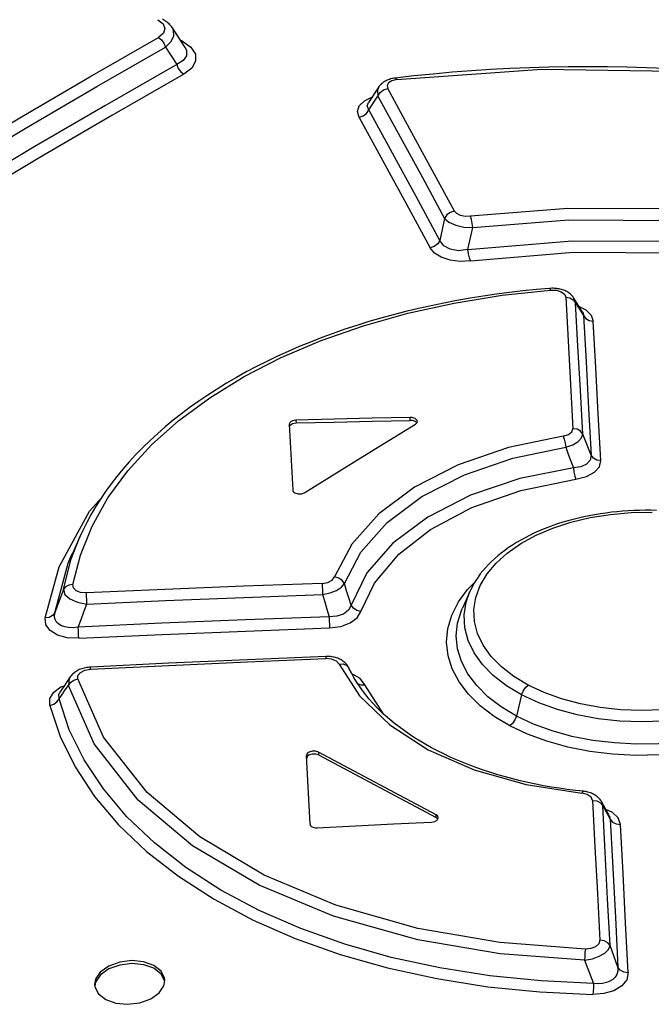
# Model space of a CAD drawing. Extents: x 0 to 841, y 0 to 594.
# Tile 52 of 66: x 707 to 716, y 204 to 218. Entities that reach past the tile are written whole.
import ezdxf

# ---------------------------------------------------------------- set-up
doc = ezdxf.new("R2010")
doc.units = 0
doc.header["$LTSCALE"] = 46.255
doc.layers.get('0').update_dxf_attribs({"linetype": 'CONTINUOUS'})

msp = doc.modelspace()

# ---------------------------------------------------------------- linework, layer by layer
at = {"color": 7, "linetype": 'CONTINUOUS'}
for p, q in [((708.913, 218.307), (709.093, 218.028)), ((708.816, 218.032), (708.976, 217.784)), ((709.095, 218.026), (709.095, 218.025)), ((711.851, 217.466), (711.703, 217.243)), ((714.75, 214.262), (714.627, 214.46)), ((712.393, 212.684), (712.371, 212.704)), ((710.576, 212.667), (710.576, 212.665)), ((710.576, 212.665), (710.626, 211.729)), ((707.596, 211.063), (707.491, 210.826)), ((707.596, 211.063), (707.597, 211.063)), ((707.49, 210.826), (707.491, 210.826)), ((713.147, 210.285), (713.042, 210.05)), ((711.432, 209.185), (711.426, 209.197)), ((711.43, 209.188), (711.427, 209.196)), ((707.464, 209.075), (707.461, 209.07)), ((710.823, 207.951), (710.823, 207.95)), ((710.873, 206.976), (710.823, 207.95)), ((712.667, 207.109), (710.992, 208)), ((710.992, 207.959), (712.667, 207.068)), ((715.131, 207.098), (715.018, 207.296)), ((712.69, 207.047), (712.667, 207.068))]:
    msp.add_line(p, q, dxfattribs=at)
at = {"color": 9, "linetype": 'CONTINUOUS'}
for p, q in [((709.057, 218.116), (709.025, 218.133)), ((709.057, 218.116), (709.04, 218.11)), ((711.709, 217.14), (711.838, 217.335)), ((712.788, 215.592), (712.719, 215.282)), ((713.12, 215.15), (713.187, 215.463)), ((714.651, 214.394), (714.627, 214.46)), ((714.651, 214.394), (714.764, 214.212)), ((710.673, 212.725), (710.674, 212.684)), ((712.299, 212.72), (712.299, 212.76)), ((714.872, 212.225), (714.754, 212.524)), ((707.751, 209.178), (707.749, 209.208)), ((711.395, 209.233), (711.427, 209.196)), ((711.432, 209.185), (711.434, 209.182)), ((711.478, 209.11), (711.466, 209.113)), ((711.925, 208.537), (711.653, 208.957)), ((713.883, 208.814), (713.809, 208.512)), ((710.992, 208), (710.992, 207.959)), ((715.038, 207.235), (715.018, 207.296)), ((715.038, 207.235), (715.145, 207.046)), ((712.667, 207.068), (712.667, 207.109)), ((715.131, 207.098), (715.145, 207.046)), ((715.254, 204.937), (715.142, 205.246)), ((714.78, 205.039), (714.904, 204.709))]:
    msp.add_line(p, q, dxfattribs=at)
for points in [[(708.705, 218.422), (708.782, 218.362), (708.809, 218.296), (708.787, 218.229), (708.715, 218.169)], [(708.816, 218.032), (708.897, 218.11), (708.936, 218.191), (708.931, 218.271), (708.914, 218.305)], [(705.789, 216.456), (706.765, 217.039), (707.74, 217.61), (708.715, 218.169)], [(708.715, 218.169), (708.758, 218.136), (708.793, 218.088), (708.816, 218.032)], [(705.892, 216.321), (706.867, 216.903), (707.841, 217.473), (708.816, 218.032)], [(709.095, 218.025), (709.114, 217.986), (709.115, 217.908), (709.07, 217.841), (708.976, 217.784)], [(709.057, 218.116), (709.178, 218.029), (709.241, 217.932), (709.244, 217.83), (709.189, 217.734), (709.076, 217.647)], [(708.976, 217.784), (708.997, 217.729), (709.033, 217.681), (709.076, 217.647)], [(709.076, 217.647), (708.052, 217.061), (707.027, 216.461), (706.003, 215.849)], [(712.107, 217.569), (714.173, 217.72), (716.361, 217.684), (718.407, 217.473)], [(711.851, 217.466), (711.831, 217.419), (711.838, 217.335)], [(712.107, 217.569), (712.039, 217.552), (711.991, 217.523), (711.97, 217.484), (711.978, 217.442)], [(712.107, 217.569), (712.091, 217.59), (712.085, 217.592)], [(711.57, 217.032), (711.547, 217.118), (711.573, 217.198), (711.646, 217.269), (711.753, 217.319)], [(711.838, 217.335), (711.869, 217.384), (711.918, 217.422), (711.978, 217.442)], [(711.838, 217.335), (712.156, 216.756), (712.472, 216.175), (712.788, 215.592)], [(712.927, 215.699), (712.61, 216.282), (712.294, 216.863), (711.978, 217.442)], [(711.709, 217.14), (711.688, 217.194), (711.703, 217.243)], [(711.57, 217.033), (711.628, 217.052), (711.677, 217.089), (711.709, 217.14)], [(712.719, 215.282), (712.383, 215.904), (712.047, 216.523), (711.709, 217.14)], [(711.57, 217.032), (711.907, 216.415), (712.244, 215.796), (712.581, 215.176)], [(712.927, 215.699), (712.869, 215.68), (712.82, 215.643), (712.788, 215.592)], [(713.154, 215.625), (713.08, 215.623), (713.014, 215.637), (712.96, 215.663), (712.927, 215.699)], [(717.568, 215.604), (716.119, 215.731), (714.539, 215.737), (713.154, 215.625)], [(712.788, 215.592), (712.85, 215.541), (712.946, 215.499), (713.063, 215.472), (713.187, 215.463)], [(713.187, 215.463), (713.181, 215.524), (713.169, 215.581), (713.155, 215.625)], [(713.187, 215.463), (714.549, 215.573), (716.107, 215.566), (717.538, 215.44)], [(712.719, 215.282), (712.689, 215.233), (712.64, 215.196), (712.581, 215.176)], [(713.12, 215.15), (712.986, 215.135), (712.867, 215.155), (712.775, 215.206), (712.719, 215.282)], [(713.12, 215.15), (714.604, 215.276), (716.111, 215.271), (717.618, 215.137)], [(713.155, 214.989), (713.008, 214.983), (712.867, 215), (712.741, 215.041), (712.643, 215.101), (712.581, 215.176)], [(713.155, 214.989), (713.14, 215.032), (713.128, 215.089), (713.12, 215.15)], [(713.155, 214.989), (714.62, 215.112), (716.105, 215.106), (717.586, 214.973)], [(707.499, 210.383), (707.605, 210.802), (707.772, 211.214), (707.997, 211.616), (708.28, 212.002), (708.617, 212.37), (709.007, 212.718), (709.447, 213.043), (709.934, 213.343), (710.463, 213.615), (711.03, 213.857), (711.632, 214.068), (712.266, 214.246), (712.926, 214.39), (713.605, 214.5), (714.296, 214.574)], [(714.281, 214.598), (714.286, 214.596), (714.296, 214.574)], [(714.296, 214.574), (714.38, 214.571), (714.448, 214.551), (714.494, 214.517), (714.513, 214.473)], [(714.513, 214.473), (714.547, 213.853), (714.581, 213.23), (714.614, 212.602)], [(714.513, 214.473), (714.57, 214.463), (714.619, 214.436), (714.651, 214.394)], [(714.754, 212.524), (714.72, 213.151), (714.685, 213.774), (714.651, 214.394)], [(714.702, 214.34), (714.797, 214.294), (714.872, 214.219), (714.902, 214.133)], [(714.75, 214.262), (714.758, 214.244), (714.764, 214.212)], [(714.764, 214.212), (714.8, 213.554), (714.836, 212.891), (714.872, 212.225)], [(714.764, 214.212), (714.795, 214.171), (714.843, 214.143), (714.902, 214.133)], [(715.011, 212.147), (714.975, 212.813), (714.938, 213.475), (714.902, 214.133)], [(714.475, 212.497), (714.55, 212.519), (714.599, 212.557), (714.614, 212.602)], [(714.754, 212.524), (714.723, 212.565), (714.674, 212.593), (714.614, 212.602)], [(714.475, 212.497), (713.695, 212.333), (712.983, 212.089), (712.361, 211.771), (711.85, 211.39), (711.466, 210.959), (711.223, 210.492)], [(714.475, 212.497), (714.491, 212.455), (714.504, 212.398), (714.512, 212.338)], [(714.512, 212.338), (714.61, 212.373), (714.687, 212.419), (714.737, 212.471), (714.754, 212.524)], [(711.363, 210.397), (711.597, 210.847), (711.968, 211.265), (712.464, 211.635), (713.069, 211.944), (713.76, 212.181), (714.512, 212.338)], [(714.512, 212.338), (714.548, 212.24), (714.585, 212.142), (714.621, 212.044)], [(714.872, 212.225), (714.859, 212.153), (714.809, 212.097), (714.728, 212.059), (714.621, 212.044)], [(714.655, 211.884), (714.806, 211.921), (714.92, 211.981), (714.99, 212.058), (715.011, 212.147)], [(715.011, 212.147), (714.953, 212.155), (714.904, 212.183), (714.872, 212.225)], [(714.621, 212.044), (713.857, 211.891), (713.157, 211.655), (712.547, 211.345), (712.049, 210.971), (711.681, 210.549), (711.457, 210.093)], [(714.621, 212.044), (714.628, 211.983), (714.64, 211.927), (714.655, 211.884)], [(711.598, 209.999), (711.79, 210.403), (712.136, 210.817), (712.588, 211.169), (713.174, 211.48), (713.872, 211.724), (714.655, 211.884)], [(707.104, 209.909), (707.303, 210.635), (707.735, 211.427), (707.904, 211.619)], [(713.977, 208.953), (713.774, 209.076), (713.598, 209.212), (713.451, 209.362), (713.337, 209.52), (713.257, 209.686), (713.212, 209.857), (713.203, 210.03), (713.23, 210.201), (713.294, 210.372), (713.392, 210.536), (713.52, 210.689), (713.679, 210.833), (713.871, 210.966), (714.089, 211.085), (714.326, 211.187), (714.584, 211.271), (714.861, 211.337), (715.15, 211.383), (715.443, 211.409), (715.74, 211.414)], [(707.363, 210.312), (707.47, 210.736), (707.596, 211.063)], [(707.24, 209.982), (707.432, 210.686), (707.49, 210.826)], [(711.045, 210.401), (711.125, 210.414), (711.189, 210.447), (711.223, 210.492)], [(711.363, 210.397), (711.331, 210.442), (711.282, 210.476), (711.223, 210.492)], [(707.363, 210.312), (707.322, 210.202), (707.281, 210.092), (707.24, 209.982)], [(707.499, 210.383), (707.441, 210.376), (707.394, 210.351), (707.363, 210.312)], [(707.363, 210.312), (707.384, 210.244), (707.454, 210.182), (707.564, 210.134), (707.697, 210.107)], [(707.69, 210.266), (707.607, 210.272), (707.544, 210.297), (707.507, 210.335), (707.499, 210.383)], [(711.045, 210.401), (709.926, 210.36), (708.808, 210.315), (707.69, 210.266)], [(711.045, 210.401), (711.047, 210.358), (711.049, 210.302), (711.051, 210.241)], [(711.051, 210.241), (711.157, 210.264), (711.25, 210.299), (711.32, 210.345), (711.363, 210.397)], [(711.457, 210.093), (711.425, 210.194), (711.394, 210.295), (711.363, 210.397)], [(713.715, 208.373), (713.492, 208.507), (713.294, 208.657), (713.127, 208.822), (712.993, 208.998), (712.896, 209.183), (712.837, 209.372), (712.816, 209.565), (712.834, 209.758), (712.891, 209.949), (712.985, 210.136), (713.115, 210.313), (713.215, 210.414)], [(718.181, 210.32), (718.211, 210.249), (718.259, 210.073), (718.268, 209.896), (718.24, 209.718), (718.174, 209.544), (718.072, 209.375), (717.936, 209.214), (717.767, 209.063), (717.566, 208.924), (717.337, 208.798), (717.084, 208.688), (716.811, 208.596), (716.521, 208.523), (716.218, 208.47), (715.907, 208.439), (715.593, 208.429), (715.281, 208.44), (714.974, 208.474), (714.676, 208.529), (714.392, 208.604), (714.127, 208.7), (713.883, 208.814)], [(707.697, 210.107), (707.695, 210.165), (707.692, 210.221), (707.69, 210.266)], [(707.697, 210.107), (708.815, 210.155), (709.933, 210.2), (711.051, 210.241)], [(711.051, 210.241), (711.082, 210.136), (711.114, 210.032), (711.145, 209.927)], [(713.883, 208.814), (713.667, 208.945), (713.481, 209.089), (713.327, 209.245), (713.206, 209.413), (713.121, 209.589), (713.074, 209.769), (713.064, 209.951), (713.093, 210.132), (713.147, 210.284)], [(707.574, 209.779), (707.615, 209.888), (707.656, 209.997), (707.697, 210.107)], [(711.457, 210.093), (711.42, 210.019), (711.35, 209.964), (711.256, 209.933), (711.145, 209.927)], [(711.598, 209.999), (711.539, 210.015), (711.489, 210.048), (711.457, 210.093)], [(713.809, 208.512), (713.591, 208.643), (713.402, 208.788), (713.244, 208.946), (713.118, 209.113), (713.028, 209.289), (712.973, 209.469), (712.954, 209.652), (712.973, 209.835), (713.028, 210.016), (713.042, 210.05)], [(718.292, 210.086), (718.31, 210.044), (718.365, 209.869), (718.383, 209.692), (718.365, 209.514), (718.31, 209.338), (718.219, 209.166), (718.095, 209), (717.937, 208.844), (717.748, 208.698), (717.531, 208.564), (717.289, 208.445), (717.027, 208.343), (716.745, 208.258), (716.449, 208.192), (716.142, 208.145), (715.829, 208.119), (715.515, 208.114), (715.203, 208.13), (714.897, 208.166), (714.6, 208.224), (714.318, 208.301), (714.052, 208.397), (713.809, 208.512)], [(707.24, 209.982), (707.21, 209.943), (707.163, 209.917), (707.104, 209.909)], [(707.582, 209.62), (707.416, 209.628), (707.28, 209.665), (707.174, 209.73), (707.115, 209.813), (707.104, 209.909)], [(707.574, 209.779), (707.501, 209.77), (707.437, 209.771), (707.382, 209.78), (707.335, 209.797), (707.297, 209.821), (707.267, 209.851), (707.246, 209.887), (707.237, 209.931), (707.24, 209.982)], [(711.145, 209.927), (709.955, 209.882), (708.764, 209.833), (707.574, 209.779)], [(711.145, 209.927), (711.147, 209.868), (711.15, 209.812), (711.152, 209.767)], [(711.152, 209.767), (711.312, 209.789), (711.445, 209.838), (711.542, 209.91), (711.598, 209.999)], [(707.582, 209.62), (707.579, 209.663), (707.577, 209.719), (707.574, 209.779)], [(707.582, 209.62), (708.771, 209.673), (709.961, 209.722), (711.152, 209.767)], [(707.751, 209.178), (708.866, 209.233), (709.982, 209.284), (711.099, 209.331)], [(711.097, 209.36), (711.097, 209.357), (711.099, 209.331)], [(711.287, 209.253), (711.248, 209.296), (711.18, 209.324), (711.099, 209.331)], [(711.287, 209.253), (711.346, 209.254), (711.395, 209.233)], [(711.287, 209.253), (711.578, 208.8), (712.006, 208.389), (712.556, 208.034), (713.21, 207.748), (713.947, 207.539), (714.742, 207.414)], [(707.461, 209.07), (707.446, 209.042), (707.435, 208.949)], [(707.568, 209.042), (707.571, 209.092), (707.607, 209.134), (707.668, 209.164), (707.751, 209.178)], [(711.653, 208.957), (711.586, 209.045), (711.478, 209.11)], [(707.169, 208.665), (707.171, 208.763), (707.226, 208.853), (707.328, 208.927), (707.376, 208.945)], [(707.302, 208.756), (707.346, 208.821), (707.39, 208.885), (707.435, 208.949)], [(707.435, 208.949), (707.464, 208.992), (707.511, 209.025), (707.568, 209.042)], [(714.78, 205.039), (713.58, 205.13), (712.405, 205.329), (711.206, 205.665), (710.15, 206.104), (709.202, 206.665), (708.427, 207.318), (707.801, 208.117), (707.435, 208.949)], [(714.791, 205.197), (713.575, 205.29), (712.406, 205.491), (711.241, 205.822), (710.222, 206.25), (709.307, 206.792), (708.554, 207.425), (707.934, 208.212), (707.568, 209.042)], [(711.549, 208.976), (711.594, 208.958), (711.653, 208.957)], [(713.883, 208.814), (713.904, 208.868), (713.937, 208.917), (713.977, 208.953)], [(715.888, 208.599), (715.591, 208.59), (715.294, 208.601), (715.002, 208.633), (714.721, 208.685), (714.452, 208.757), (714.203, 208.847), (713.977, 208.953)], [(707.302, 208.756), (707.299, 208.82), (707.315, 208.854)], [(707.169, 208.665), (707.225, 208.681), (707.271, 208.713), (707.302, 208.756)], [(707.169, 208.665), (707.316, 208.223), (707.529, 207.789), (707.808, 207.368), (708.148, 206.966), (708.547, 206.586), (709, 206.232), (709.507, 205.906), (710.062, 205.61), (710.663, 205.347), (711.302, 205.119), (711.973, 204.929), (712.675, 204.776), (713.401, 204.661), (714.145, 204.586), (714.896, 204.551)], [(714.904, 204.709), (714.163, 204.743), (713.432, 204.817), (712.718, 204.929), (712.028, 205.079), (711.367, 205.266), (710.74, 205.489), (710.151, 205.747), (709.605, 206.037), (709.106, 206.358), (708.659, 206.707), (708.266, 207.08), (707.932, 207.476), (707.658, 207.891), (707.447, 208.319), (707.302, 208.756)], [(713.809, 208.512), (713.788, 208.458), (713.756, 208.409), (713.715, 208.373)], [(715.84, 207.959), (715.508, 207.953), (715.178, 207.97), (714.853, 208.01), (714.539, 208.071), (714.241, 208.153), (713.965, 208.255), (713.715, 208.373)], [(714.761, 207.442), (714.755, 207.439), (714.742, 207.414)], [(714.893, 207.311), (714.873, 207.359), (714.817, 207.396), (714.742, 207.414)], [(714.893, 207.311), (714.927, 206.652), (714.962, 205.988), (714.996, 205.322)], [(714.893, 207.311), (714.953, 207.304), (715.004, 207.277), (715.038, 207.235)], [(715.142, 205.246), (715.107, 205.913), (715.073, 206.576), (715.038, 207.235)], [(715.29, 206.97), (715.257, 207.064), (715.176, 207.142), (715.081, 207.185)], [(715.145, 207.046), (715.182, 206.347), (715.218, 205.644), (715.254, 204.937)], [(715.145, 207.046), (715.178, 207.005), (715.228, 206.978), (715.29, 206.97)], [(715.4, 204.862), (715.363, 205.568), (715.327, 206.271), (715.29, 206.97)], [(714.996, 205.322), (714.981, 205.27), (714.936, 205.23), (714.87, 205.205), (714.791, 205.197)], [(715.142, 205.246), (715.109, 205.287), (715.058, 205.314), (714.996, 205.322)], [(714.78, 205.039), (714.89, 205.059), (714.989, 205.094), (715.069, 205.14), (715.122, 205.192), (715.142, 205.246)], [(714.791, 205.197), (714.785, 205.153), (714.781, 205.098), (714.78, 205.039)], [(715.4, 204.862), (715.379, 204.76), (715.309, 204.673), (715.195, 204.604), (715.052, 204.563), (714.896, 204.551)], [(715.254, 204.937), (715.253, 204.884), (715.24, 204.837), (715.215, 204.797), (715.182, 204.765), (715.14, 204.739), (715.091, 204.72), (715.036, 204.708), (714.973, 204.704), (714.904, 204.709)], [(715.4, 204.861), (715.34, 204.868), (715.288, 204.895), (715.254, 204.937)], [(714.904, 204.709), (714.904, 204.65), (714.901, 204.595), (714.896, 204.551)]]:
    msp.add_lwpolyline(points, dxfattribs=at)
at = {"color": 7, "linetype": 'CONTINUOUS'}
for points in [[(708.914, 218.305), (708.911, 218.31), (708.902, 218.323), (708.891, 218.336), (708.88, 218.349), (708.867, 218.361), (708.854, 218.374), (708.839, 218.386), (708.823, 218.398), (708.806, 218.409), (708.788, 218.42), (708.772, 218.429)], [(708.976, 217.784), (707.951, 217.198), (706.925, 216.598), (705.9, 215.984)], [(718.421, 217.493), (718.151, 217.531), (717.877, 217.566), (717.602, 217.598), (717.326, 217.628), (717.05, 217.654), (716.773, 217.677), (716.495, 217.697), (716.217, 217.715), (715.939, 217.729), (715.661, 217.739), (715.382, 217.747), (715.104, 217.752), (714.826, 217.753), (714.548, 217.752), (714.271, 217.747), (713.994, 217.738), (713.718, 217.727), (713.443, 217.713), (713.168, 217.695), (712.895, 217.674), (712.623, 217.649), (712.351, 217.622), (712.085, 217.592)], [(712.085, 217.592), (712.071, 217.59), (712.053, 217.587), (712.036, 217.583), (712.018, 217.579), (712.002, 217.573), (711.985, 217.568), (711.969, 217.561), (711.954, 217.554), (711.94, 217.547), (711.927, 217.539), (711.914, 217.53), (711.902, 217.521), (711.891, 217.512), (711.88, 217.502), (711.871, 217.492), (711.862, 217.481), (711.854, 217.471), (711.851, 217.466)], [(714.281, 214.598), (714.093, 214.582), (713.903, 214.563), (713.713, 214.541), (713.525, 214.516), (713.337, 214.489), (713.15, 214.459), (712.964, 214.426), (712.779, 214.39), (712.596, 214.352), (712.414, 214.312), (712.235, 214.269), (712.057, 214.223), (711.882, 214.175), (711.709, 214.125), (711.539, 214.072), (711.37, 214.016), (711.204, 213.958), (711.04, 213.898), (710.879, 213.835), (710.72, 213.77), (710.563, 213.702), (710.41, 213.632), (710.259, 213.56), (710.111, 213.486), (709.966, 213.409), (709.825, 213.33), (709.686, 213.249), (709.551, 213.166), (709.419, 213.081), (709.291, 212.995), (709.166, 212.906), (709.045, 212.815), (708.927, 212.722), (708.813, 212.628), (708.703, 212.531), (708.596, 212.434), (708.494, 212.334), (708.395, 212.233), (708.301, 212.131), (708.21, 212.027), (708.124, 211.922), (708.042, 211.816), (707.964, 211.708), (707.891, 211.599), (707.821, 211.489), (707.756, 211.378), (707.695, 211.266), (707.638, 211.153), (707.597, 211.063)], [(714.627, 214.461), (714.624, 214.465), (714.616, 214.476), (714.608, 214.487), (714.599, 214.498), (714.588, 214.508), (714.577, 214.518), (714.566, 214.527), (714.553, 214.536), (714.541, 214.545), (714.527, 214.552), (714.513, 214.56), (714.498, 214.567), (714.483, 214.573), (714.466, 214.578), (714.45, 214.583), (714.434, 214.588), (714.417, 214.591), (714.4, 214.594), (714.384, 214.596), (714.366, 214.598), (714.349, 214.599), (714.332, 214.6), (714.314, 214.6), (714.296, 214.599), (714.281, 214.598)], [(710.673, 212.725), (710.624, 212.716), (710.588, 212.694), (710.576, 212.667)], [(712.299, 212.76), (711.757, 212.75), (711.215, 212.737), (710.673, 212.725)], [(710.674, 212.684), (711.216, 212.696), (711.757, 212.709), (712.299, 212.72)], [(712.37, 212.745), (712.349, 212.754), (712.325, 212.759), (712.299, 212.76)], [(712.371, 212.704), (712.35, 212.713), (712.325, 212.718), (712.299, 212.72)], [(712.402, 212.704), (712.398, 212.72), (712.37, 212.745)], [(712.375, 212.665), (712.399, 212.691), (712.402, 212.704)], [(710.578, 212.629), (710.589, 212.653), (710.624, 212.675), (710.674, 212.684)], [(710.799, 211.693), (711.324, 212.021), (711.849, 212.344), (712.375, 212.665)], [(710.626, 211.729), (710.63, 211.714), (710.641, 211.701), (710.657, 211.689)], [(710.657, 211.689), (710.703, 211.675), (710.755, 211.677), (710.799, 211.693)], [(715.804, 211.439), (715.723, 211.441), (715.641, 211.441), (715.561, 211.44), (715.48, 211.437), (715.4, 211.433), (715.32, 211.428), (715.24, 211.421), (715.161, 211.412), (715.081, 211.402), (715.002, 211.391), (714.923, 211.378), (714.845, 211.363), (714.767, 211.347), (714.691, 211.33), (714.615, 211.311), (714.541, 211.291), (714.468, 211.27), (714.396, 211.247), (714.326, 211.223), (714.257, 211.197), (714.189, 211.17), (714.123, 211.142), (714.057, 211.113), (713.994, 211.082), (713.932, 211.05), (713.871, 211.017), (713.811, 210.982), (713.754, 210.946), (713.698, 210.909), (713.644, 210.87), (713.593, 210.831), (713.543, 210.791), (713.496, 210.751), (713.452, 210.709), (713.41, 210.667), (713.37, 210.624), (713.332, 210.58), (713.296, 210.535), (713.263, 210.489), (713.232, 210.443), (713.204, 210.397), (713.178, 210.349), (713.155, 210.302), (713.147, 210.285)], [(711.097, 209.36), (709.981, 209.313), (708.863, 209.263), (707.749, 209.208)], [(711.426, 209.197), (711.42, 209.209), (711.413, 209.221), (711.406, 209.233), (711.397, 209.244), (711.387, 209.255), (711.377, 209.266), (711.366, 209.277), (711.354, 209.286), (711.341, 209.296), (711.328, 209.305), (711.314, 209.313), (711.298, 209.321), (711.283, 209.328), (711.267, 209.335), (711.251, 209.34), (711.234, 209.345), (711.218, 209.349), (711.2, 209.353), (711.183, 209.356), (711.165, 209.358), (711.147, 209.36), (711.129, 209.36), (711.111, 209.361), (711.097, 209.36)], [(707.749, 209.208), (707.733, 209.207), (707.714, 209.205), (707.695, 209.203), (707.677, 209.2), (707.659, 209.196), (707.641, 209.191), (707.624, 209.186), (707.607, 209.18), (707.59, 209.173), (707.574, 209.165), (707.559, 209.157), (707.544, 209.149), (707.53, 209.139), (707.517, 209.13), (707.505, 209.119), (707.493, 209.109), (707.483, 209.098), (707.473, 209.087), (707.464, 209.075)], [(707.461, 209.07), (707.422, 209.013), (707.368, 208.932), (707.315, 208.854)], [(714.762, 207.442), (714.649, 207.454), (714.533, 207.469), (714.42, 207.485), (714.307, 207.502), (714.195, 207.522), (714.084, 207.543), (713.974, 207.566), (713.865, 207.591), (713.758, 207.618), (713.652, 207.646), (713.547, 207.676), (713.445, 207.708), (713.343, 207.741), (713.244, 207.776), (713.146, 207.812), (713.05, 207.85), (712.957, 207.89), (712.865, 207.93), (712.775, 207.973), (712.688, 208.016), (712.602, 208.061), (712.519, 208.108), (712.438, 208.155), (712.36, 208.204), (712.284, 208.254), (712.211, 208.305), (712.14, 208.358), (712.072, 208.411), (712.006, 208.466), (711.942, 208.521), (711.881, 208.578), (711.823, 208.636), (711.768, 208.695), (711.715, 208.755), (711.665, 208.815), (711.619, 208.876), (711.575, 208.938), (711.534, 209), (711.496, 209.063), (711.461, 209.127), (711.431, 209.187)], [(710.992, 208), (710.951, 208.013), (710.904, 208.013), (710.862, 208), (710.833, 207.978), (710.823, 207.951)], [(710.992, 207.959), (710.952, 207.972), (710.905, 207.972), (710.862, 207.959), (710.833, 207.937), (710.825, 207.914)], [(715.018, 207.297), (715.016, 207.3), (715.009, 207.311), (715.001, 207.323), (714.992, 207.334), (714.983, 207.344), (714.972, 207.355), (714.961, 207.365), (714.949, 207.374), (714.936, 207.383), (714.922, 207.392), (714.908, 207.4), (714.893, 207.407), (714.878, 207.414), (714.862, 207.42), (714.845, 207.425), (714.828, 207.43), (714.811, 207.434), (714.793, 207.438), (714.776, 207.44), (714.761, 207.442)], [(712.698, 207.066), (712.692, 207.086), (712.667, 207.109)], [(710.873, 206.976), (710.877, 206.96), (710.888, 206.946), (710.905, 206.935)], [(710.976, 206.921), (711.518, 206.949), (712.06, 206.977), (712.601, 207.003)], [(712.601, 207.003), (712.647, 207.012), (712.681, 207.032), (712.697, 207.058), (712.698, 207.066)], [(710.905, 206.935), (710.926, 206.926), (710.95, 206.921), (710.976, 206.921)], [(708.65, 204.964), (708.505, 205.015), (708.337, 205.032), (708.165, 205.011), (708.009, 204.955), (707.889, 204.87), (707.821, 204.768), (707.808, 204.694)], [(708.65, 204.923), (708.506, 204.974), (708.337, 204.991), (708.165, 204.97), (708.009, 204.914), (707.89, 204.83), (707.821, 204.727), (707.811, 204.667)], [(708.807, 204.749), (708.803, 204.784), (708.754, 204.883), (708.65, 204.964)], [(708.802, 204.746), (708.754, 204.842), (708.65, 204.923)], [(707.965, 204.478), (708.11, 204.427), (708.277, 204.411), (708.45, 204.432), (708.606, 204.488), (708.725, 204.573), (708.794, 204.676), (708.807, 204.749)], [(707.808, 204.694), (707.811, 204.659), (707.861, 204.559), (707.965, 204.478)]]:
    msp.add_lwpolyline(points, dxfattribs=at)

doc.saveas('drawing.dxf')
